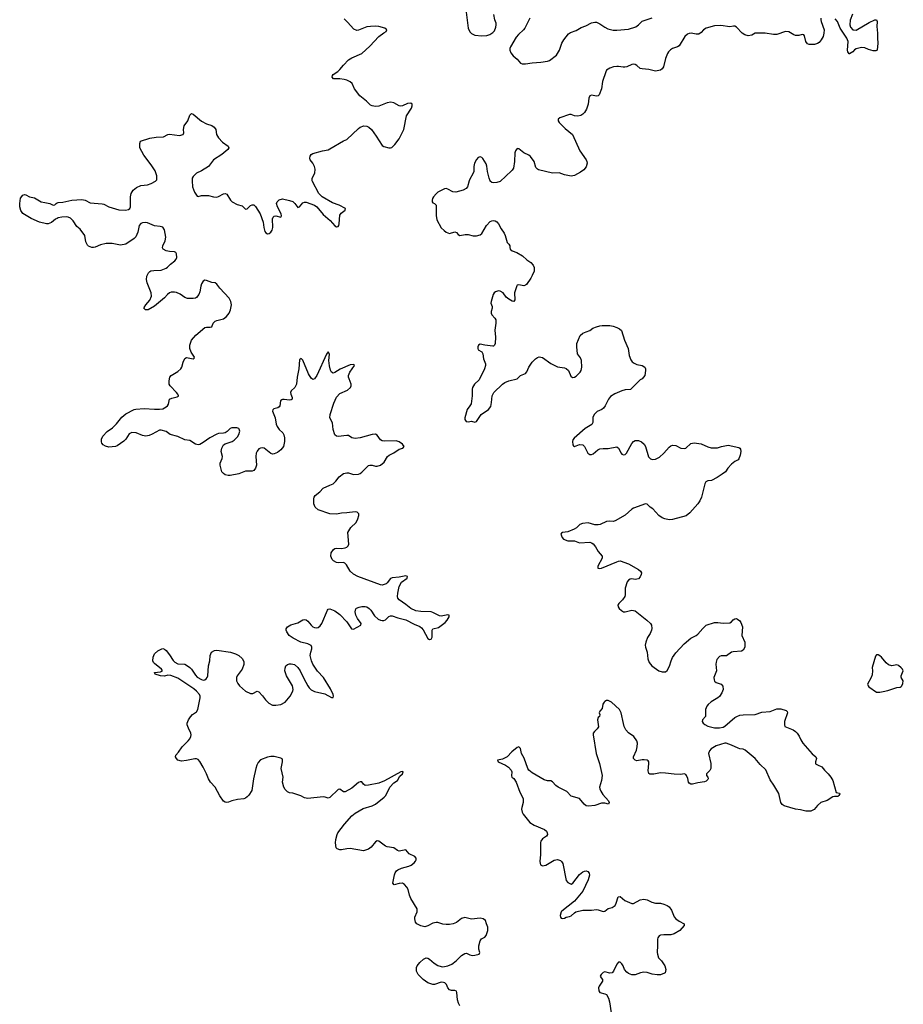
# Model space of a CAD drawing. Header units: inches. Extents: x 2143843 to 2212570, y 881249 to 1017455.
# Tile 36 of 54: x 2159554 to 2170027, y 980235 to 991910. Entities that reach past the tile are written whole.
import ezdxf

# ---------------------------------------------------------------- set-up
doc = ezdxf.new("R2010")
doc.units = ezdxf.units.IN
doc.header["$MEASUREMENT"] = 0
for name, color, linetype in [('C1958', 7, 'Continuous'), ('C1968', 7, 'Continuous'), ('C1969', 7, 'Continuous'), ('C1978', 7, 'Continuous')]:
    doc.layers.add(name, color=color, linetype=linetype)

msp = doc.modelspace()

# ---------------------------------------------------------------- linework, layer by layer
at = {"layer": 'C1958', "color": 6, "elevation": 400}
msp.add_lwpolyline([(2160000, 989554), (2159977, 989543), (2159930, 989505), (2159890, 989490), (2159870, 989491), (2159790, 989510), (2159690, 989552), (2159590, 989613), (2159568, 989648), (2159556, 989690), (2159554, 989730), (2159565, 989795), (2159590, 989829), (2159610, 989837), (2159626, 989834), (2159670, 989808), (2159730, 989798), (2159810, 989752), (2159850, 989741), (2159912, 989732), (2159950, 989709), (2159970, 989715), (2159988, 989732), (2160000, 989737)], dxfattribs=at)
at = {"layer": 'C1968', "color": 6, "elevation": 400}
for points in [[(2160000, 989737), (2160010, 989741), (2160066, 989746), (2160170, 989770), (2160290, 989780), (2160329, 989770), (2160390, 989739), (2160530, 989728), (2160550, 989722), (2160610, 989690), (2160730, 989657), (2160809, 989651), (2160842, 989658), (2160859, 989670), (2160866, 989690), (2160868, 989810), (2160876, 989850), (2160897, 989890), (2160938, 989922), (2160990, 989945), (2161070, 989953), (2161112, 989968), (2161163, 989997), (2161166, 990000)], [(2161598, 990000), (2161603, 989930), (2161627, 989867), (2161657, 989817), (2161670, 989812), (2161710, 989824), (2161790, 989826), (2161850, 989808), (2161890, 989805), (2161910, 989812), (2161970, 989847), (2161990, 989850), (2162010, 989840), (2162052, 989772), (2162072, 989750), (2162130, 989718), (2162190, 989704), (2162230, 989665), (2162250, 989668), (2162290, 989708), (2162310, 989716), (2162330, 989715), (2162350, 989697), (2162404, 989610), (2162441, 989510), (2162448, 989448), (2162460, 989400), (2162470, 989382), (2162490, 989371), (2162510, 989376), (2162530, 989390), (2162546, 989414), (2162553, 989447), (2162550, 989550), (2162558, 989570), (2162570, 989579), (2162590, 989584), (2162650, 989570), (2162656, 989584), (2162652, 989610), (2162610, 989690), (2162597, 989730), (2162606, 989750), (2162630, 989773), (2162670, 989787), (2162750, 989768), (2162790, 989753), (2162814, 989730), (2162850, 989684), (2162870, 989690), (2162910, 989740), (2162930, 989748), (2162950, 989746), (2163050, 989709), (2163076, 989690), (2163150, 989602), (2163235, 989530), (2163290, 989464), (2163310, 989454), (2163330, 989459), (2163338, 989470), (2163341, 989490), (2163347, 989593), (2163363, 989617), (2163413, 989650), (2163417, 989670), (2163340, 989710), (2163260, 989740), (2163138, 989810), (2163101, 989850), (2163023, 989990), (2163021, 990000)], [(2164883, 990000), (2164863, 989930), (2164845, 989910), (2164810, 989890), (2164725, 989865), (2164687, 989870), (2164630, 989902), (2164610, 989908), (2164590, 989904), (2164510, 989864), (2164490, 989847), (2164460, 989810), (2164448, 989790), (2164442, 989770), (2164443, 989750), (2164450, 989738), (2164469, 989730), (2164492, 989710), (2164489, 989589), (2164499, 989539), (2164550, 989444), (2164584, 989410), (2164610, 989392), (2164650, 989376), (2164710, 989393), (2164730, 989385), (2164750, 989363), (2164770, 989350), (2164835, 989365), (2164870, 989363), (2164930, 989348), (2164970, 989347), (2165010, 989360), (2165030, 989374), (2165085, 989470), (2165130, 989518), (2165150, 989527), (2165170, 989529), (2165190, 989524), (2165210, 989512), (2165229, 989490), (2165261, 989430), (2165298, 989378), (2165309, 989350), (2165330, 989270), (2165352, 989250), (2165365, 989230), (2165363, 989210), (2165369, 989189), (2165390, 989170), (2165447, 989150), (2165514, 989110), (2165564, 989064), (2165614, 989030), (2165639, 988999), (2165651, 988970), (2165651, 988930), (2165630, 988877), (2165614, 988846), (2165559, 988770), (2165550, 988761), (2165530, 988753), (2165470, 988768), (2165450, 988762), (2165445, 988755), (2165418, 988670), (2165421, 988590), (2165410, 988570), (2165390, 988572), (2165350, 988595), (2165321, 988621), (2165284, 988670), (2165250, 988691), (2165230, 988695), (2165195, 988685), (2165177, 988670), (2165166, 988650), (2165141, 988570), (2165140, 988550), (2165153, 988510), (2165154, 988490), (2165142, 988450), (2165141, 988430), (2165151, 988410), (2165187, 988370), (2165196, 988350), (2165197, 988310), (2165184, 988230), (2165193, 988147), (2165191, 988069), (2165183, 988050), (2165170, 988040), (2165160, 988040), (2165069, 988049), (2165010, 988061), (2164992, 988050), (2164984, 988030), (2164983, 988010), (2164990, 987997), (2165030, 987970), (2165044, 987950), (2165053, 987890), (2165076, 987830), (2165075, 987810), (2165064, 987770), (2164999, 987641), (2164945, 987590), (2164920, 987550), (2164915, 987530), (2164915, 987450), (2164905, 987355), (2164890, 987330), (2164856, 987290), (2164829, 987191), (2164831, 987170), (2164845, 987145), (2164870, 987141), (2164910, 987148), (2164950, 987136), (2164970, 987144), (2165024, 987230), (2165112, 987288), (2165138, 987322), (2165148, 987370), (2165155, 987450), (2165175, 987490), (2165278, 987590), (2165306, 987610), (2165353, 987630), (2165450, 987650), (2165490, 987691), (2165550, 987714), (2165566, 987734), (2165590, 987790), (2165629, 987850), (2165668, 987890), (2165690, 987905), (2165710, 987911), (2165750, 987903), (2165850, 987835), (2165930, 987794), (2166010, 987782), (2166030, 987776), (2166057, 987750), (2166085, 987685), (2166108, 987668), (2166130, 987670), (2166150, 987683), (2166196, 987730), (2166208, 987752), (2166215, 987790), (2166214, 987870), (2166200, 987900), (2166167, 987950), (2166156, 988030), (2166158, 988070), (2166196, 988164), (2166228, 988192), (2166269, 988211), (2166310, 988223), (2166349, 988251), (2166390, 988268), (2166430, 988281), (2166456, 988284), (2166550, 988286), (2166590, 988278), (2166630, 988262), (2166664, 988244), (2166686, 988226), (2166724, 988110), (2166767, 988010), (2166778, 987930), (2166798, 987878), (2166814, 987854), (2166836, 987836), (2166870, 987823), (2166930, 987811), (2166964, 987790), (2166972, 987770), (2166972, 987750), (2166962, 987690), (2166930, 987651), (2166910, 987638), (2166794, 987526), (2166730, 987520), (2166690, 987508), (2166607, 987473), (2166557, 987443), (2166532, 987410), (2166493, 987330), (2166475, 987305), (2166454, 987290), (2166397, 987263), (2166362, 987230), (2166346, 987194), (2166346, 987134), (2166334, 987110), (2166258, 987062), (2166124, 986950), (2166112, 986930), (2166107, 986910), (2166109, 986869), (2166117, 986857), (2166130, 986850), (2166188, 986872), (2166230, 986870), (2166250, 986850), (2166289, 986769), (2166310, 986753), (2166330, 986754), (2166350, 986764), (2166407, 986810), (2166430, 986820), (2166470, 986825), (2166530, 986824), (2166630, 986846), (2166650, 986830), (2166681, 986770), (2166690, 986760), (2166710, 986751), (2166730, 986754), (2166748, 986772), (2166810, 986884), (2166830, 986910), (2166850, 986921), (2166890, 986920), (2166924, 986904), (2166956, 986876), (2166970, 986849), (2167008, 986728), (2167030, 986702), (2167055, 986695), (2167090, 986699), (2167136, 986724), (2167190, 986770), (2167250, 986842), (2167270, 986856), (2167290, 986864), (2167330, 986860), (2167390, 986828), (2167430, 986824), (2167451, 986830), (2167510, 986886), (2167550, 986894), (2167630, 986880), (2167710, 986845), (2167750, 986833), (2167826, 986834), (2167871, 986849), (2167950, 986866), (2168077, 986837), (2168090, 986828), (2168097, 986817), (2168102, 986790), (2168094, 986746), (2168078, 986702), (2168068, 986690), (2168030, 986671), (2167990, 986639), (2167948, 986592), (2167919, 986550), (2167880, 986520), (2167820, 986480), (2167754, 986446), (2167710, 986443), (2167688, 986432), (2167675, 986405), (2167636, 986250), (2167616, 986204), (2167590, 986168), (2167497, 986063), (2167452, 986028), (2167290, 985982), (2167250, 985981), (2167202, 985990), (2167170, 986004), (2167131, 986030), (2167059, 986110), (2167027, 986130), (2166990, 986164), (2166970, 986171), (2166830, 986118), (2166810, 986106), (2166730, 986036), (2166610, 985968), (2166590, 985962), (2166546, 985966), (2166510, 985960), (2166435, 985925), (2166410, 985920), (2166370, 985921), (2166290, 985945), (2166223, 985937), (2166195, 985925), (2166154, 985886), (2166126, 985870), (2166050, 985839), (2165989, 985830), (2165977, 985823), (2165969, 985811), (2165974, 985790), (2165982, 985770), (2165998, 985750), (2166049, 985729), (2166129, 985729), (2166190, 985709), (2166310, 985716), (2166330, 985709), (2166350, 985695), (2166378, 985658), (2166410, 985604), (2166458, 985550), (2166456, 985524), (2166406, 985430), (2166408, 985408), (2166424, 985404), (2166450, 985406), (2166630, 985483), (2166650, 985491), (2166670, 985492), (2166770, 985458), (2166890, 985392), (2166913, 985370), (2166923, 985350), (2166919, 985330), (2166910, 985306), (2166890, 985281), (2166850, 985271), (2166810, 985279), (2166790, 985275), (2166770, 985263), (2166754, 985246), (2166731, 985169), (2166731, 985091), (2166726, 985070), (2166698, 985030), (2166654, 984986), (2166645, 984970), (2166647, 984950), (2166659, 984930), (2166685, 984905), (2166710, 984890), (2166730, 984890), (2166810, 984910), (2166850, 984901), (2166989, 984790), (2167031, 984750), (2167044, 984730), (2167047, 984693), (2167042, 984670), (2167027, 984633), (2166996, 984584), (2166975, 984530), (2166967, 984493), (2166970, 984470), (2166990, 984410), (2166998, 984330), (2167013, 984290), (2167048, 984250), (2167130, 984190), (2167170, 984176), (2167190, 984176), (2167210, 984178), (2167228, 984192), (2167256, 984244), (2167275, 984310), (2167290, 984346), (2167330, 984401), (2167430, 984510), (2167510, 984576), (2167570, 984609), (2167590, 984626), (2167650, 984693), (2167690, 984730), (2167790, 984764), (2167830, 984764), (2167890, 984756), (2167970, 984759), (2167990, 984769), (2168010, 984795), (2168032, 984808), (2168050, 984809), (2168063, 984803), (2168090, 984782), (2168103, 984763), (2168123, 984710), (2168113, 984610), (2168150, 984530), (2168148, 984470), (2168130, 984436), (2168110, 984422), (2168010, 984416), (2167990, 984410), (2167931, 984369), (2167870, 984369), (2167850, 984360), (2167818, 984322), (2167808, 984292), (2167806, 984270), (2167812, 984190), (2167788, 984130), (2167783, 984110), (2167784, 984084), (2167790, 984067), (2167810, 984052), (2167870, 984030), (2167888, 984008), (2167891, 983970), (2167877, 983930), (2167850, 983887), (2167830, 983868), (2167750, 983820), (2167716, 983790), (2167700, 983770), (2167684, 983730), (2167683, 983650), (2167648, 983610), (2167642, 983590), (2167654, 983570), (2167673, 983553), (2167710, 983534), (2167790, 983513), (2167850, 983512), (2167890, 983521), (2167910, 983533), (2168030, 983635), (2168054, 983650), (2168090, 983662), (2168130, 983669), (2168270, 983671), (2168350, 983698), (2168450, 983706), (2168530, 983738), (2168577, 983737), (2168638, 983718), (2168649, 983709), (2168654, 983690), (2168620, 983590), (2168618, 983550), (2168624, 983530), (2168723, 983490), (2168751, 983471), (2168770, 983449), (2168794, 983414), (2168814, 983370), (2168838, 983330), (2168946, 983206), (2168992, 983170), (2169000, 983150), (2168988, 983110), (2168988, 983088), (2169010, 983073), (2169062, 983050), (2169092, 983012), (2169137, 982970), (2169170, 982929), (2169191, 982890), (2169230, 982748), (2169270, 982738), (2169273, 982730), (2169262, 982710), (2169250, 982701), (2169230, 982698), (2169210, 982701), (2169190, 982696), (2169126, 982654), (2169050, 982627), (2169010, 982593), (2168970, 982545), (2168930, 982526), (2168870, 982526), (2168810, 982542), (2168750, 982550), (2168615, 982590), (2168590, 982606), (2168576, 982630), (2168550, 982734), (2168494, 982834), (2168450, 982899), (2168396, 983016), (2168330, 983080), (2168270, 983150), (2168154, 983250), (2168130, 983261), (2168090, 983264), (2168070, 983271), (2167991, 983310), (2167929, 983331), (2167910, 983331), (2167810, 983301), (2167750, 983266), (2167730, 983242), (2167720, 983210), (2167744, 983090), (2167744, 983030), (2167733, 983007), (2167696, 982970), (2167694, 982950), (2167711, 982930), (2167714, 982910), (2167710, 982901), (2167690, 982882), (2167670, 982873), (2167590, 982863), (2167530, 982845), (2167510, 982845), (2167490, 982858), (2167483, 982870), (2167473, 982913), (2167459, 982950), (2167450, 982961), (2167430, 982967), (2167390, 982962), (2167310, 982963), (2167210, 982978), (2167150, 982981), (2167070, 982964), (2167023, 982963), (2167010, 982971), (2167002, 983002), (2167012, 983092), (2167010, 983110), (2167002, 983122), (2166990, 983131), (2166956, 983136), (2166930, 983136), (2166870, 983123), (2166849, 983129), (2166831, 983150), (2166830, 983170), (2166864, 983250), (2166874, 983290), (2166876, 983330), (2166870, 983359), (2166834, 983410), (2166770, 983456), (2166738, 983490), (2166720, 983530), (2166710, 983567), (2166684, 983690), (2166663, 983730), (2166570, 983817), (2166530, 983836), (2166510, 983836), (2166490, 983827), (2166482, 983818), (2166467, 983793), (2166456, 983744), (2166429, 983710), (2166421, 983690), (2166429, 983670), (2166428, 983650), (2166410, 983638), (2166403, 983610), (2166413, 983527), (2166400, 983500), (2166366, 983470), (2166353, 983450), (2166350, 983430), (2166385, 983210), (2166425, 983090), (2166456, 982950), (2166450, 982891), (2166427, 982810), (2166429, 982790), (2166441, 982761), (2166465, 982725), (2166532, 982650), (2166541, 982630), (2166532, 982608), (2166490, 982621), (2166450, 982622), (2166370, 982593), (2166294, 982586), (2166270, 982590), (2166244, 982610), (2166190, 982677), (2166090, 982705), (2166040, 982760), (2165936, 982810), (2165910, 982830), (2165870, 982874), (2165850, 982884), (2165810, 982887), (2165770, 982899), (2165630, 982979), (2165589, 983010), (2165576, 983030), (2165535, 983155), (2165502, 983210), (2165490, 983270), (2165470, 983289), (2165450, 983282), (2165386, 983230), (2165330, 983168), (2165276, 983144), (2165219, 983130), (2165224, 983110), (2165312, 983072), (2165347, 983047), (2165381, 983010), (2165386, 982990), (2165383, 982943), (2165388, 982930), (2165410, 982912), (2165440, 982870), (2165482, 982750), (2165514, 982690), (2165520, 982670), (2165520, 982630), (2165504, 982570), (2165503, 982550), (2165510, 982513), (2165523, 982490), (2165600, 982390), (2165650, 982360), (2165774, 982310), (2165796, 982290), (2165805, 982270), (2165808, 982250), (2165798, 982230), (2165750, 982198), (2165731, 982170), (2165726, 982154), (2165726, 982010), (2165718, 981930), (2165727, 981890), (2165750, 981879), (2165790, 981884), (2165890, 981943), (2165930, 981952), (2165962, 981942), (2165975, 981930), (2165990, 981904), (2166030, 981704), (2166050, 981679), (2166090, 981661), (2166110, 981670), (2166190, 981774), (2166230, 981807), (2166250, 981816), (2166270, 981817), (2166289, 981809), (2166303, 981790), (2166306, 981766), (2166293, 981710), (2166230, 981577), (2166130, 981458), (2165979, 981341), (2165970, 981330), (2165961, 981290), (2165963, 981270), (2165970, 981258), (2165990, 981251), (2166010, 981256), (2166030, 981270), (2166070, 981277), (2166090, 981285), (2166130, 981322), (2166145, 981330), (2166230, 981353), (2166330, 981351), (2166390, 981358), (2166410, 981357), (2166470, 981335), (2166490, 981340), (2166530, 981370), (2166575, 981385), (2166611, 981409), (2166624, 981436), (2166649, 981510), (2166670, 981514), (2166728, 981468), (2166810, 981430), (2166830, 981431), (2166910, 981475), (2166950, 981484), (2166990, 981475), (2167047, 981447), (2167090, 981433), (2167150, 981434), (2167190, 981424), (2167227, 981407), (2167251, 981390), (2167279, 981350), (2167312, 981272), (2167329, 981250), (2167370, 981221), (2167429, 981190), (2167429, 981170), (2167379, 981110), (2167310, 981071), (2167270, 981059), (2167190, 981061), (2167150, 981054), (2167133, 981047), (2167117, 981023), (2167112, 981008), (2167113, 980933), (2167109, 980850), (2167112, 980830), (2167127, 980787), (2167162, 980750), (2167199, 980690), (2167212, 980648), (2167204, 980610), (2167197, 980603), (2167150, 980586), (2167110, 980586), (2167050, 980594), (2166990, 980614), (2166950, 980616), (2166911, 980609), (2166850, 980586), (2166810, 980586), (2166770, 980602), (2166750, 980617), (2166722, 980650), (2166706, 980690), (2166690, 980714), (2166670, 980734), (2166650, 980735), (2166630, 980711), (2166593, 980630), (2166575, 980610), (2166550, 980605), (2166490, 980621), (2166470, 980612), (2166445, 980590), (2166435, 980570), (2166444, 980550), (2166460, 980530), (2166460, 980510), (2166421, 980450), (2166416, 980430), (2166417, 980397), (2166430, 980376), (2166490, 980360), (2166509, 980350), (2166532, 980310), (2166546, 980266), (2166564, 980136)], [(2165258, 990000), (2165250, 989993), (2165210, 989979), (2165170, 989975), (2165150, 989979), (2165130, 989997), (2165129, 990000)], [(2164770, 980216), (2164755, 980250), (2164744, 980290), (2164737, 980377), (2164732, 980392), (2164710, 980398), (2164670, 980400), (2164650, 980407), (2164630, 980430), (2164612, 980472), (2164591, 980491), (2164576, 980496), (2164550, 980498), (2164470, 980472), (2164450, 980471), (2164390, 980492), (2164336, 980530), (2164277, 980590), (2164259, 980630), (2164258, 980670), (2164264, 980690), (2164296, 980730), (2164341, 980770), (2164370, 980785), (2164390, 980784), (2164410, 980772), (2164465, 980725), (2164510, 980696), (2164550, 980683), (2164570, 980681), (2164630, 980693), (2164676, 980710), (2164729, 980750), (2164790, 980816), (2164830, 980837), (2164850, 980840), (2164890, 980821), (2164915, 980815), (2164950, 980817), (2165001, 980830), (2165008, 980850), (2164997, 980890), (2164997, 980930), (2165013, 980987), (2165026, 981010), (2165067, 981033), (2165082, 981050), (2165101, 981110), (2165102, 981150), (2165085, 981190), (2165075, 981230), (2165047, 981247), (2165010, 981256), (2164910, 981246), (2164830, 981265), (2164790, 981254), (2164733, 981207), (2164691, 981189), (2164650, 981182), (2164610, 981181), (2164570, 981186), (2164510, 981205), (2164490, 981206), (2164450, 981197), (2164390, 981164), (2164356, 981156), (2164310, 981166), (2164263, 981190), (2164247, 981210), (2164236, 981250), (2164237, 981270), (2164265, 981330), (2164267, 981367), (2164189, 981489), (2164174, 981530), (2164158, 981598), (2164144, 981624), (2164115, 981655), (2164090, 981671), (2164052, 981668), (2163992, 981652), (2163978, 981670), (2163995, 981770), (2164005, 981795), (2164022, 981818), (2164036, 981830), (2164079, 981850), (2164166, 981874), (2164193, 981887), (2164229, 981911), (2164247, 981933), (2164253, 981950), (2164252, 981970), (2164238, 981990), (2164170, 982021), (2164130, 982066), (2164050, 982053), (2164030, 982060), (2163989, 982089), (2163910, 982103), (2163890, 982110), (2163810, 982169), (2163790, 982172), (2163770, 982160), (2163720, 982100), (2163690, 982074), (2163630, 982055), (2163470, 982081), (2163430, 982078), (2163370, 982066), (2163348, 982068), (2163317, 982077), (2163306, 982090), (2163299, 982150), (2163300, 982190), (2163316, 982250), (2163326, 982270), (2163404, 982370), (2163490, 982469), (2163530, 982503), (2163624, 982556), (2163730, 982590), (2163770, 982610), (2163872, 982690), (2163893, 982710), (2163940, 982810), (2163990, 982860), (2164033, 982890), (2164061, 982939), (2164090, 982970), (2164099, 982990), (2164094, 982994), (2164070, 982990), (2163876, 982884), (2163810, 982857), (2163690, 982832), (2163650, 982830), (2163627, 982847), (2163610, 982873), (2163590, 982875), (2163570, 982866), (2163490, 982800), (2163410, 982756), (2163390, 982755), (2163350, 982788), (2163330, 982784), (2163230, 982687), (2163210, 982678), (2163173, 982693), (2163150, 982696), (2162970, 982676), (2162930, 982684), (2162886, 982706), (2162790, 982740), (2162750, 982744), (2162730, 982754), (2162702, 982782), (2162685, 982810), (2162667, 982870), (2162675, 982930), (2162654, 983030), (2162670, 983110), (2162670, 983135), (2162665, 983145), (2162650, 983154), (2162570, 983175), (2162530, 983174), (2162490, 983165), (2162410, 983133), (2162379, 983101), (2162363, 983070), (2162351, 983031), (2162325, 982910), (2162307, 982770), (2162270, 982716), (2162250, 982694), (2162230, 982679), (2162210, 982670), (2162137, 982663), (2162070, 982650), (2162030, 982631), (2162010, 982627), (2161990, 982631), (2161970, 982645), (2161928, 982708), (2161870, 982811), (2161817, 982870), (2161791, 982910), (2161768, 982970), (2161730, 983046), (2161690, 983115), (2161670, 983139), (2161650, 983148), (2161630, 983148), (2161530, 983125), (2161470, 983117), (2161430, 983131), (2161411, 983150), (2161401, 983170), (2161406, 983190), (2161436, 983224), (2161478, 983290), (2161550, 983358), (2161570, 983383), (2161584, 983410), (2161588, 983430), (2161584, 983450), (2161555, 983510), (2161540, 983550), (2161540, 983570), (2161555, 983610), (2161577, 983643), (2161604, 983670), (2161650, 983704), (2161665, 983730), (2161694, 983870), (2161693, 983890), (2161684, 983910), (2161650, 983950), (2161617, 983977), (2161430, 984103), (2161345, 984135), (2161310, 984139), (2161270, 984128), (2161222, 984130), (2161158, 984150), (2161152, 984170), (2161223, 984177), (2161245, 984190), (2161235, 984210), (2161150, 984275), (2161139, 984290), (2161133, 984310), (2161137, 984350), (2161153, 984390), (2161190, 984427), (2161238, 984450), (2161250, 984453), (2161270, 984447), (2161290, 984430), (2161330, 984378), (2161372, 984312), (2161391, 984291), (2161430, 984273), (2161510, 984267), (2161530, 984258), (2161570, 984231), (2161590, 984210), (2161637, 984137), (2161656, 984116), (2161710, 984085), (2161730, 984080), (2161750, 984083), (2161766, 984094), (2161777, 984110), (2161784, 984130), (2161792, 984248), (2161806, 984310), (2161812, 984370), (2161829, 984411), (2161861, 984430), (2161890, 984434), (2162053, 984410), (2162111, 984391), (2162150, 984370), (2162190, 984335), (2162210, 984299), (2162210, 984266), (2162192, 984210), (2162130, 984130), (2162122, 984110), (2162125, 984070), (2162139, 984039), (2162159, 984010), (2162230, 983948), (2162290, 983920), (2162319, 983921), (2162370, 983947), (2162390, 983940), (2162430, 983895), (2162466, 983846), (2162508, 983808), (2162550, 983783), (2162590, 983781), (2162650, 983791), (2162701, 983819), (2162760, 983890), (2162792, 983950), (2162795, 983970), (2162788, 984010), (2162717, 984130), (2162698, 984190), (2162699, 984221), (2162709, 984250), (2162730, 984266), (2162750, 984271), (2162773, 984273), (2162810, 984263), (2162850, 984230), (2162878, 984190), (2162920, 984100), (2162970, 984011), (2162986, 983986), (2163010, 983963), (2163050, 983943), (2163170, 983917), (2163250, 983874), (2163270, 983874), (2163273, 983890), (2163269, 983910), (2163237, 983977), (2163153, 984110), (2163084, 984184), (2163030, 984270), (2163011, 984310), (2162998, 984370), (2163004, 984410), (2163018, 984450), (2163018, 984470), (2163008, 984490), (2162971, 984511), (2162888, 984530), (2162796, 984576), (2162747, 984607), (2162720, 984650), (2162712, 984670), (2162714, 984686), (2162729, 984711), (2162766, 984734), (2162850, 984760), (2162910, 984795), (2162930, 984800), (2162950, 984796), (2162970, 984780), (2163007, 984730), (2163030, 984710), (2163050, 984702), (2163070, 984700), (2163090, 984705), (2163116, 984724), (2163135, 984750), (2163201, 984910), (2163210, 984921), (2163230, 984924), (2163290, 984901), (2163350, 984859), (2163430, 984770), (2163488, 984688), (2163510, 984683), (2163598, 984730), (2163600, 984750), (2163557, 984810), (2163539, 984850), (2163530, 984890), (2163537, 984923), (2163547, 984933), (2163576, 984944), (2163610, 984951), (2163650, 984952), (2163670, 984947), (2163696, 984930), (2163715, 984910), (2163761, 984841), (2163804, 984804), (2163830, 984790), (2163850, 984785), (2163870, 984786), (2163890, 984796), (2163930, 984832), (2163950, 984842), (2163970, 984842), (2164037, 984817), (2164130, 984795), (2164230, 984742), (2164295, 984715), (2164318, 984698), (2164337, 984677), (2164390, 984574), (2164410, 984560), (2164430, 984566), (2164441, 984590), (2164441, 984670), (2164450, 984689), (2164517, 984703), (2164597, 984763), (2164622, 984790), (2164643, 984830), (2164645, 984850), (2164630, 984853), (2164550, 984836), (2164530, 984841), (2164450, 984882), (2164430, 984888), (2164310, 984894), (2164250, 984902), (2164191, 984930), (2164130, 984978), (2164050, 985030), (2164037, 985050), (2164033, 985070), (2164036, 985110), (2164052, 985190), (2164081, 985239), (2164145, 985290), (2164150, 985310), (2164130, 985317), (2164050, 985300), (2163970, 985294), (2163950, 985284), (2163910, 985232), (2163897, 985223), (2163850, 985207), (2163830, 985208), (2163562, 985310), (2163510, 985336), (2163472, 985370), (2163428, 985448), (2163408, 985468), (2163390, 985475), (2163330, 985472), (2163310, 985475), (2163273, 985493), (2163256, 985510), (2163240, 985550), (2163247, 985590), (2163274, 985630), (2163290, 985641), (2163310, 985645), (2163370, 985642), (2163410, 985649), (2163430, 985656), (2163449, 985671), (2163455, 985690), (2163443, 985830), (2163477, 985890), (2163541, 985950), (2163561, 985990), (2163572, 986030), (2163572, 986051), (2163552, 986072), (2163530, 986076), (2163430, 986062), (2163370, 986060), (2163308, 986048), (2163230, 986050), (2163090, 986100), (2163055, 986130), (2163040, 986170), (2163039, 986230), (2163044, 986250), (2163055, 986270), (2163110, 986310), (2163150, 986354), (2163230, 986392), (2163270, 986405), (2163302, 986438), (2163340, 986490), (2163390, 986530), (2163430, 986537), (2163450, 986536), (2163510, 986519), (2163570, 986523), (2163589, 986531), (2163610, 986547), (2163690, 986624), (2163703, 986630), (2163730, 986630), (2163770, 986618), (2163790, 986617), (2163830, 986630), (2163875, 986665), (2163915, 986730), (2163932, 986748), (2163990, 986773), (2164050, 986817), (2164094, 986830), (2164110, 986850), (2164090, 986878), (2164050, 986905), (2164018, 986918), (2163873, 986913), (2163850, 986917), (2163829, 986929), (2163790, 986982), (2163770, 986995), (2163730, 986993), (2163590, 986953), (2163530, 986946), (2163492, 986952), (2163450, 986978), (2163430, 986980), (2163328, 986968), (2163310, 986970), (2163290, 986988), (2163270, 987050), (2163261, 987130), (2163230, 987190), (2163235, 987230), (2163278, 987362), (2163310, 987433), (2163350, 987476), (2163441, 987519), (2163475, 987550), (2163484, 987570), (2163483, 987590), (2163458, 987650), (2163452, 987670), (2163453, 987690), (2163468, 987732), (2163521, 987810), (2163519, 987819), (2163510, 987822), (2163470, 987818), (2163352, 987768), (2163290, 987726), (2163270, 987720), (2163250, 987729), (2163236, 987756), (2163224, 987804), (2163219, 987870), (2163226, 987946), (2163210, 987971), (2163190, 987945), (2163077, 987690), (2163050, 987650), (2163030, 987644), (2163010, 987659), (2162978, 987710), (2162910, 987873), (2162890, 987891), (2162870, 987876), (2162861, 987770), (2162841, 987670), (2162836, 987590), (2162814, 987550), (2162772, 987510), (2162765, 987490), (2162768, 987468), (2162782, 987430), (2162782, 987410), (2162770, 987401), (2162750, 987397), (2162690, 987407), (2162670, 987406), (2162659, 987401), (2162647, 987390), (2162636, 987330), (2162630, 987318), (2162613, 987307), (2162565, 987295), (2162554, 987286), (2162550, 987270), (2162582, 987190), (2162595, 987115), (2162606, 987086), (2162630, 987050), (2162673, 987013), (2162686, 986986), (2162693, 986953), (2162694, 986910), (2162680, 986850), (2162650, 986809), (2162610, 986780), (2162570, 986761), (2162550, 986759), (2162530, 986765), (2162450, 986828), (2162427, 986833), (2162410, 986831), (2162390, 986821), (2162367, 986793), (2162358, 986770), (2162353, 986730), (2162361, 986630), (2162350, 986594), (2162330, 986566), (2162310, 986558), (2162230, 986558), (2162150, 986527), (2162050, 986504), (2162024, 986504), (2161990, 986514), (2161968, 986528), (2161950, 986550), (2161930, 986630), (2161930, 986650), (2161954, 986706), (2161958, 986730), (2161943, 986790), (2161948, 986830), (2161970, 986870), (2161990, 986881), (2162071, 986909), (2162095, 986925), (2162136, 986964), (2162152, 986990), (2162163, 987030), (2162156, 987056), (2162150, 987063), (2162129, 987069), (2162070, 987072), (2162050, 987064), (2162013, 987027), (2161990, 987013), (2161970, 987007), (2161910, 987002), (2161890, 986995), (2161807, 986953), (2161730, 986895), (2161690, 986874), (2161670, 986869), (2161638, 986878), (2161570, 986921), (2161510, 986930), (2161430, 986967), (2161336, 986990), (2161290, 987028), (2161230, 987042), (2161210, 987042), (2161126, 986994), (2161090, 986979), (2161050, 986973), (2161010, 986980), (2160933, 987013), (2160883, 987017), (2160850, 987001), (2160810, 986936), (2160789, 986911), (2160710, 986859), (2160690, 986850), (2160610, 986843), (2160570, 986852), (2160545, 986870), (2160528, 986890), (2160524, 986904), (2160524, 986936), (2160539, 986970), (2160590, 987026), (2160653, 987070), (2160703, 987117), (2160763, 987197), (2160810, 987238), (2160910, 987289), (2160930, 987294), (2161030, 987301), (2161150, 987291), (2161210, 987291), (2161250, 987297), (2161290, 987318), (2161307, 987333), (2161316, 987350), (2161330, 987410), (2161356, 987424), (2161422, 987438), (2161435, 987445), (2161437, 987450), (2161429, 987470), (2161414, 987490), (2161338, 987570), (2161326, 987590), (2161324, 987630), (2161334, 987670), (2161350, 987690), (2161430, 987739), (2161464, 987770), (2161476, 987790), (2161492, 987850), (2161510, 987892), (2161530, 987903), (2161610, 987888), (2161623, 987897), (2161626, 987910), (2161588, 987968), (2161570, 988010), (2161570, 988050), (2161590, 988111), (2161642, 988170), (2161750, 988260), (2161770, 988266), (2161810, 988263), (2161830, 988269), (2161847, 988310), (2161870, 988334), (2161890, 988343), (2161970, 988363), (2162007, 988390), (2162036, 988430), (2162053, 988470), (2162064, 988530), (2162058, 988570), (2162036, 988610), (2161925, 988725), (2161890, 988774), (2161870, 988789), (2161830, 988794), (2161770, 988819), (2161750, 988820), (2161730, 988810), (2161710, 988779), (2161700, 988750), (2161690, 988685), (2161676, 988650), (2161650, 988618), (2161636, 988610), (2161610, 988603), (2161544, 988604), (2161510, 988618), (2161455, 988655), (2161414, 988674), (2161390, 988680), (2161350, 988678), (2161330, 988670), (2161307, 988653), (2161270, 988612), (2161150, 988513), (2161075, 988470), (2161046, 988470), (2161027, 988490), (2161030, 988498), (2161050, 988529), (2161097, 988583), (2161116, 988630), (2161114, 988670), (2161066, 988790), (2161055, 988830), (2161062, 988870), (2161079, 988910), (2161095, 988925), (2161110, 988932), (2161143, 988937), (2161230, 988940), (2161290, 988963), (2161306, 988974), (2161340, 989010), (2161394, 989050), (2161410, 989070), (2161417, 989090), (2161412, 989132), (2161403, 989150), (2161390, 989157), (2161330, 989161), (2161289, 989169), (2161254, 989190), (2161245, 989205), (2161249, 989230), (2161279, 989290), (2161285, 989330), (2161270, 989419), (2161250, 989449), (2161218, 989458), (2161150, 989466), (2161070, 989502), (2161050, 989505), (2161010, 989501), (2160988, 989492), (2160970, 989470), (2160956, 989390), (2160930, 989336), (2160910, 989316), (2160810, 989250), (2160750, 989238), (2160650, 989255), (2160577, 989257), (2160510, 989242), (2160450, 989214), (2160430, 989209), (2160410, 989210), (2160370, 989225), (2160358, 989238), (2160338, 989278), (2160325, 989350), (2160270, 989427), (2160230, 989457), (2160187, 989527), (2160155, 989555), (2160130, 989568), (2160107, 989573), (2160052, 989568), (2160010, 989559), (2160000, 989554)], [(2170000, 984227), (2169970, 984254), (2169950, 984259), (2169890, 984250), (2169850, 984260), (2169823, 984283), (2169770, 984350), (2169750, 984368), (2169730, 984379), (2169710, 984378), (2169698, 984362), (2169658, 984230), (2169662, 984190), (2169657, 984143), (2169645, 984110), (2169603, 984030), (2169611, 984010), (2169620, 984000), (2169710, 983936), (2169750, 983935), (2169790, 983946), (2169843, 983957), (2169950, 983991), (2169990, 983995), (2170000, 984003)], [(2170000, 984109), (2169999, 984110), (2170000, 984115)]]:
    msp.add_lwpolyline(points, dxfattribs=at)
at = {"layer": 'C1969', "color": 6, "elevation": 400}
for points in [[(2164840, 992030), (2164871, 991810), (2164888, 991768), (2164910, 991745), (2164950, 991728), (2165030, 991718), (2165090, 991723), (2165125, 991735), (2165162, 991758), (2165181, 991779), (2165198, 991822), (2165203, 991850), (2165200, 991870), (2165184, 991910), (2165175, 991970)], [(2163021, 990000), (2163019, 990010), (2163022, 990030), (2163051, 990089), (2163057, 990137), (2163050, 990170), (2163029, 990209), (2162997, 990250), (2162991, 990270), (2162995, 990290), (2163007, 990310), (2163030, 990324), (2163144, 990356), (2163210, 990368), (2163230, 990377), (2163390, 990472), (2163430, 990490), (2163570, 990620), (2163590, 990634), (2163631, 990651), (2163670, 990648), (2163694, 990634), (2163723, 990610), (2163781, 990530), (2163850, 990419), (2163870, 990407), (2163930, 990392), (2163950, 990390), (2163965, 990395), (2164001, 990430), (2164050, 990497), (2164107, 990610), (2164138, 990770), (2164199, 990861), (2164206, 990890), (2164206, 990910), (2164190, 990922), (2164150, 990916), (2164090, 990889), (2164070, 990886), (2164050, 990890), (2163990, 990925), (2163951, 990931), (2163910, 990923), (2163810, 990885), (2163770, 990881), (2163730, 990888), (2163710, 990898), (2163665, 990945), (2163587, 991007), (2163524, 991090), (2163493, 991153), (2163472, 991172), (2163430, 991193), (2163401, 991201), (2163350, 991208), (2163274, 991210), (2163258, 991230), (2163261, 991250), (2163270, 991262), (2163325, 991295), (2163350, 991318), (2163390, 991370), (2163450, 991434), (2163490, 991458), (2163610, 991510), (2163703, 991597), (2163810, 991712), (2163870, 991756), (2163897, 991770), (2163907, 991790), (2163881, 991810), (2163810, 991829), (2163770, 991832), (2163710, 991831), (2163670, 991824), (2163570, 991785), (2163550, 991782), (2163516, 991796), (2163441, 991881), (2163399, 991919)], [(2169050, 991930), (2169048, 991910), (2169054, 991890), (2169091, 991790), (2169087, 991750), (2169076, 991710), (2169055, 991670), (2169030, 991640), (2169010, 991626), (2168975, 991615), (2168910, 991616), (2168890, 991623), (2168872, 991652), (2168857, 991717), (2168850, 991731), (2168830, 991734), (2168790, 991721), (2168750, 991723), (2168730, 991729), (2168670, 991766), (2168632, 991772), (2168530, 991736), (2168490, 991736), (2168390, 991752), (2168270, 991751), (2168230, 991725), (2168190, 991720), (2168148, 991730), (2168117, 991750), (2168050, 991822), (2168030, 991833), (2168014, 991834), (2167970, 991825), (2167863, 991843), (2167790, 991839), (2167689, 991811), (2167657, 991790), (2167630, 991759), (2167602, 991738), (2167570, 991737), (2167512, 991752), (2167490, 991748), (2167470, 991738), (2167437, 991710), (2167370, 991601), (2167350, 991587), (2167290, 991569), (2167266, 991554), (2167245, 991530), (2167231, 991510), (2167209, 991451), (2167184, 991350), (2167170, 991328), (2167150, 991313), (2167090, 991299), (2167010, 991319), (2166930, 991328), (2166910, 991333), (2166870, 991368), (2166850, 991379), (2166830, 991383), (2166810, 991379), (2166750, 991353), (2166728, 991348), (2166706, 991346), (2166650, 991357), (2166630, 991357), (2166591, 991351), (2166550, 991336), (2166511, 991310), (2166502, 991290), (2166463, 991177), (2166448, 991090), (2166422, 991018), (2166410, 991006), (2166390, 991005), (2166330, 991014), (2166310, 991007), (2166299, 990981), (2166291, 990910), (2166274, 990850), (2166250, 990810), (2166230, 990790), (2166205, 990775), (2166170, 990767), (2166130, 990772), (2166090, 990787), (2166070, 990786), (2165955, 990745), (2165938, 990730), (2165937, 990710), (2165948, 990690), (2166021, 990621), (2166108, 990550), (2166194, 990354), (2166269, 990250), (2166278, 990230), (2166281, 990210), (2166270, 990166), (2166239, 990130), (2166199, 990101), (2166130, 990064), (2166090, 990056), (2166012, 990070), (2165950, 990093), (2165870, 990091), (2165702, 990130), (2165690, 990136), (2165670, 990158), (2165652, 990230), (2165610, 990289), (2165590, 990304), (2165530, 990330), (2165470, 990379), (2165450, 990382), (2165430, 990354), (2165424, 990330), (2165420, 990230), (2165406, 990150), (2165390, 990126), (2165310, 990045), (2165258, 990000)], [(2165602, 991930), (2165540, 991810), (2165526, 991790), (2165466, 991734), (2165438, 991702), (2165371, 991590), (2165363, 991570), (2165363, 991550), (2165377, 991517), (2165401, 991481), (2165450, 991442), (2165490, 991395), (2165510, 991387), (2165550, 991386), (2165630, 991400), (2165730, 991408), (2165810, 991420), (2165832, 991428), (2165915, 991490), (2165930, 991510), (2165953, 991550), (2165978, 991630), (2166003, 991670), (2166059, 991741), (2166083, 991757), (2166150, 991783), (2166210, 991816), (2166264, 991836), (2166330, 991873), (2166370, 991880), (2166390, 991879), (2166430, 991862), (2166490, 991820), (2166523, 991803), (2166590, 991785), (2166630, 991785), (2166770, 991799), (2166856, 991824), (2166890, 991849), (2166930, 991892), (2167050, 991931)], [(2169425, 991975), (2169396, 991904), (2169394, 991850), (2169403, 991823), (2169430, 991789), (2169470, 991787), (2169622, 991878), (2169690, 991909), (2169710, 991908), (2169716, 991890), (2169714, 991830), (2169722, 991750), (2169720, 991690), (2169725, 991630), (2169718, 991550), (2169700, 991540), (2169670, 991539), (2169616, 991556), (2169570, 991576), (2169530, 991581), (2169470, 991563), (2169449, 991551), (2169430, 991531), (2169390, 991505), (2169387, 991507), (2169371, 991531), (2169367, 991550), (2169372, 991652), (2169356, 991690), (2169279, 991810), (2169249, 991889), (2169221, 991921)], [(2161166, 990000), (2161179, 990010), (2161181, 990019), (2161179, 990059), (2161158, 990118), (2161114, 990190), (2161025, 990305), (2160976, 990390), (2160976, 990444), (2160985, 990470), (2161096, 990504), (2161170, 990516), (2161258, 990522), (2161310, 990547), (2161329, 990551), (2161450, 990536), (2161490, 990550), (2161499, 990570), (2161495, 990610), (2161502, 990650), (2161547, 990710), (2161570, 990779), (2161590, 990799), (2161610, 990789), (2161710, 990708), (2161770, 990676), (2161830, 990656), (2161857, 990637), (2161877, 990610), (2161888, 990550), (2161910, 990508), (2161956, 990456), (2162026, 990410), (2162032, 990390), (2162021, 990370), (2161950, 990310), (2161852, 990248), (2161790, 990170), (2161710, 990117), (2161650, 990090), (2161611, 990050), (2161600, 990030), (2161597, 990010), (2161598, 990000)], [(2165129, 990000), (2165117, 990030), (2165099, 990110), (2165092, 990172), (2165083, 990203), (2165044, 990264), (2165030, 990278), (2165010, 990284), (2164990, 990276), (2164970, 990253), (2164946, 990210), (2164938, 990170), (2164936, 990110), (2164930, 990090), (2164886, 990010), (2164883, 990000)]]:
    msp.add_lwpolyline(points, dxfattribs=at)
at = {"layer": 'C1978', "color": 6, "elevation": 400}
for points in [[(2170000, 984115), (2170002, 984130), (2170027, 984190), (2170019, 984210), (2170000, 984227)], [(2170000, 984003), (2170009, 984010), (2170022, 984038), (2170024, 984070), (2170000, 984109)]]:
    msp.add_lwpolyline(points, dxfattribs=at)

doc.saveas('drawing.dxf')
